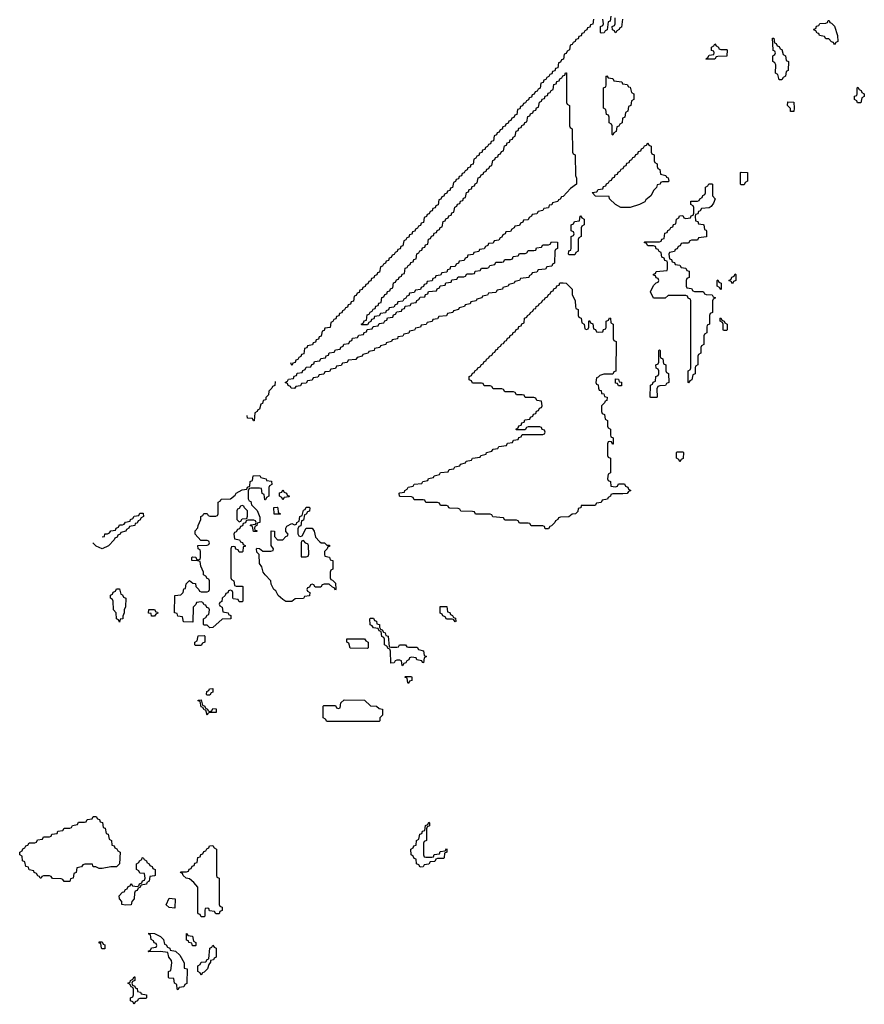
# Model space of a CAD drawing. Header units: inches. Extents: x 2550115 to 2887259, y 311850 to 494471.
# Tile 48 of 115: x 2755866 to 2761654, y 351106 to 357858. Entities that reach past the tile are written whole.
import ezdxf

# ---------------------------------------------------------------- set-up
doc = ezdxf.new("R2010")
doc.units = ezdxf.units.IN
doc.header["$MEASUREMENT"] = 0
doc.layers.add('C7355', color=7, linetype='Continuous')
doc.layers.add('C7365', color=7, linetype='Continuous')

msp = doc.modelspace()

# ---------------------------------------------------------------- linework, layer by layer
at = {"layer": 'C7355', "color": 6}
for points in [[(2759798, 357862), (2759792.7, 357827.3), (2759778, 357822), (2759772.7, 357807.3), (2759758, 357802), (2759752.7, 357787.3), (2759738, 357782), (2759732.7, 357767.3), (2759718, 357762), (2759712.7, 357747.3), (2759698, 357742), (2759692.7, 357727.3), (2759678, 357722), (2759672.7, 357707.3), (2759658, 357702), (2759652.7, 357687.3), (2759638, 357682), (2759634, 357650), (2759618, 357642), (2759610, 357626), (2759598, 357622), (2759592.7, 357587.3), (2759578, 357582), (2759572.7, 357567.3), (2759558, 357562), (2759552.7, 357527.3), (2759538, 357522), (2759532.7, 357507.3), (2759518, 357502), (2759512.7, 357487.3), (2759498, 357482), (2759492.7, 357467.3), (2759478, 357462), (2759472.7, 357447.3), (2759458, 357442), (2759452.7, 357427.3), (2759438, 357422), (2759432.7, 357387.3), (2759418, 357382), (2759412.7, 357367.3), (2759398, 357362), (2759392.7, 357347.3), (2759378, 357342), (2759372.7, 357327.3), (2759358, 357322), (2759352.7, 357307.3), (2759338, 357302), (2759332.7, 357287.3), (2759318, 357282), (2759312.7, 357267.3), (2759298, 357262), (2759292.7, 357247.3), (2759278, 357242), (2759272.7, 357207.3), (2759258, 357202), (2759252.7, 357187.3), (2759238, 357182), (2759232.7, 357167.3), (2759218, 357162), (2759212.7, 357147.3), (2759198, 357142), (2759192.7, 357127.3), (2759178, 357122), (2759172.7, 357107.3), (2759158, 357102), (2759152.7, 357087.3), (2759138, 357082), (2759132.7, 357067.3), (2759118, 357062), (2759112.7, 357027.3), (2759098, 357022), (2759092.7, 357007.3), (2759078, 357002), (2759072.7, 356987.3), (2759058, 356982), (2759052.7, 356967.3), (2759038, 356962), (2759032.7, 356947.3), (2759018, 356942), (2759012.7, 356927.3), (2758998, 356922), (2758992.7, 356907.3), (2758978, 356902), (2758972.7, 356867.3), (2758958, 356862), (2758952.7, 356847.3), (2758938, 356842), (2758932.7, 356827.3), (2758918, 356822), (2758912.7, 356807.3), (2758898, 356802), (2758892.7, 356787.3), (2758878, 356782), (2758872.7, 356767.3), (2758858, 356762), (2758852.7, 356747.3), (2758838, 356742), (2758832.7, 356707.3), (2758818, 356702), (2758812.7, 356687.3), (2758798, 356682), (2758792.7, 356667.3), (2758778, 356662), (2758772.7, 356647.3), (2758758, 356642), (2758752.7, 356627.3), (2758738, 356622), (2758732.7, 356587.3), (2758718, 356582), (2758712.7, 356567.3), (2758698, 356562), (2758692.7, 356547.3), (2758678, 356542), (2758672.7, 356527.3), (2758658, 356522), (2758652.7, 356507.3), (2758638, 356502), (2758632.7, 356467.3), (2758618, 356462), (2758612.7, 356447.3), (2758598, 356442), (2758592.7, 356427.3), (2758578, 356422), (2758572.7, 356407.3), (2758558, 356402), (2758552.7, 356387.3), (2758538, 356382), (2758532.7, 356367.3), (2758518, 356362), (2758512.7, 356347.3), (2758498, 356342), (2758492.7, 356307.3), (2758478, 356302), (2758472.7, 356287.3), (2758458, 356282), (2758452.7, 356267.3), (2758438, 356262), (2758432.7, 356247.3), (2758418, 356242), (2758412.7, 356227.3), (2758398, 356222), (2758392.7, 356207.3), (2758378, 356202), (2758372.7, 356187.3), (2758358, 356182), (2758352.7, 356167.3), (2758338, 356162), (2758332.7, 356127.3), (2758318, 356122), (2758312.7, 356107.3), (2758298, 356102), (2758292.7, 356087.3), (2758278, 356082), (2758272.7, 356067.3), (2758258, 356062), (2758252.7, 356047.3), (2758238, 356042), (2758232.7, 356027.3), (2758218, 356022), (2758212.7, 356007.3), (2758198, 356002), (2758192.7, 355987.3), (2758178, 355982), (2758172.7, 355967.3), (2758158, 355962), (2758152.7, 355927.3), (2758138, 355922), (2758132.7, 355907.3), (2758118, 355902), (2758112.7, 355887.3), (2758098, 355882), (2758092.7, 355867.3), (2758078, 355862), (2758072.7, 355847.3), (2758058, 355842), (2758052.7, 355827.3), (2758038, 355822), (2758032.7, 355807.3), (2758018, 355802), (2758012.7, 355787.3), (2757998, 355782), (2757992.7, 355747.3), (2757958, 355742), (2757952.7, 355727.3), (2757938, 355722), (2757932.7, 355687.3), (2757918, 355682), (2757912.7, 355667.3), (2757898, 355662), (2757892.7, 355647.3), (2757878, 355642), (2757872.7, 355627.3), (2757838, 355622), (2757832.7, 355607.3), (2757818, 355602), (2757812.7, 355567.3), (2757798, 355562), (2757792.7, 355547.3), (2757778, 355542), (2757772.7, 355527.3), (2757758, 355522), (2757752.7, 355507.3), (2757738, 355502), (2757730, 355486), (2757724, 355504)], [(2759918, 357882), (2759912.7, 357847.3), (2759898, 357842), (2759892.7, 357787.3), (2759878, 357782), (2759871.6, 357768.4), (2759850, 357766), (2759846, 357770), (2759846, 357810), (2759862, 357818), (2759866, 357830), (2759862, 357862)], [(2759998, 357862), (2759990, 357806), (2759978, 357802), (2759974, 357790), (2759958, 357782), (2759951.6, 357768.4), (2759946, 357770), (2759942, 357782), (2759927.3, 357787.3), (2759926, 357810), (2759942, 357818), (2759946, 357830), (2759946, 357870)], [(2760000, 357183), (2759998, 357182), (2759994, 357150), (2759978, 357142), (2759972.7, 357127.3), (2759958, 357122), (2759954, 357090), (2759938, 357082), (2759930, 357066), (2759926, 357070), (2759926, 357130), (2759922, 357142), (2759906, 357150), (2759906, 357190), (2759902, 357202), (2759887.3, 357207.3), (2759882, 357242), (2759866, 357250), (2759866, 357390), (2759882, 357398), (2759886, 357410), (2759886, 357470), (2759890, 357472), (2759898, 357458), (2759930, 357454), (2759938, 357438), (2759991.6, 357431.6), (2759998, 357418), (2760000, 357417.8)], [(2760000, 356569.8), (2759986, 356570), (2759948, 356590), (2759908, 356630), (2759906, 356646), (2759812.7, 356647.3), (2759788.4, 356671.6), (2759822, 356678), (2759830, 356694), (2759862, 356698), (2759867.3, 356712.7), (2759882, 356718), (2759887.3, 356732.7), (2759902, 356738), (2759907.3, 356752.7), (2759922, 356758), (2759927.3, 356772.7), (2759942, 356778), (2759947.3, 356792.7), (2759962, 356798), (2759967.3, 356812.7), (2759982, 356818), (2759987.3, 356832.7), (2760000, 356837.3)], [(2760000, 354607.4), (2759930, 354606), (2759918, 354602), (2759914, 354590), (2759898, 354582), (2759894, 354570), (2759858, 354562), (2759850, 354546), (2759818, 354542), (2759810, 354526), (2759714, 354526), (2759712, 354510), (2759694, 354506), (2759690, 354486), (2759674, 354470), (2759652, 354468), (2759630, 354448.7), (2759572.7, 354447.3), (2759558, 354442), (2759554, 354430), (2759538, 354422), (2759534, 354410), (2759510, 354386), (2759498, 354382), (2759490, 354366), (2759467.3, 354367.3), (2759462, 354382), (2759450, 354386), (2759370, 354386), (2759362, 354402), (2759350, 354406), (2759290, 354406), (2759282, 354422), (2759270, 354426), (2759190, 354426), (2759182, 354442), (2759108.4, 354448.4), (2759102, 354462), (2759090, 354466), (2758990, 354468), (2758982, 354482), (2758970, 354486), (2758890, 354488), (2758882, 354502), (2758870, 354506), (2758812.7, 354507.3), (2758806, 354510), (2758802, 354522), (2758790, 354526), (2758750, 354526), (2758742, 354542), (2758730, 354546), (2758650, 354546), (2758642, 354562), (2758630, 354566), (2758570, 354566), (2758562, 354582), (2758550, 354586), (2758472.7, 354587.3), (2758468, 354590), (2758466, 354610), (2758470, 354614), (2758502, 354618), (2758506, 354630), (2758522, 354638), (2758528.4, 354651.6), (2758562, 354658), (2758570, 354672), (2758622, 354678), (2758628.4, 354691.6), (2758662, 354698), (2758668.4, 354711.6), (2758702, 354718), (2758706, 354730), (2758742, 354738), (2758750, 354752), (2758802, 354758), (2758810, 354774), (2758842, 354778), (2758848.4, 354791.6), (2758882, 354798), (2758886, 354810), (2758922, 354818), (2758926, 354830), (2758962, 354838), (2758970, 354852), (2759022, 354858), (2759026, 354870), (2759062, 354878), (2759066, 354890), (2759102, 354898), (2759110, 354912), (2759142, 354918), (2759148.4, 354931.6), (2759202, 354938), (2759210, 354954), (2759242, 354958), (2759250, 354974), (2759282, 354978), (2759287.3, 354992.7), (2759302, 354998), (2759310, 355014), (2759450, 355014), (2759462, 355018), (2759466, 355030), (2759462, 355042), (2759447.3, 355047.3), (2759442, 355062), (2759430, 355066), (2759350, 355066), (2759338, 355062), (2759330, 355046), (2759270, 355046), (2759266, 355050), (2759282, 355058), (2759287.3, 355072.7), (2759302, 355078), (2759307.3, 355092.7), (2759322, 355098), (2759327.3, 355112.7), (2759362, 355118), (2759367.3, 355132.7), (2759382, 355138), (2759387.3, 355152.7), (2759402, 355158), (2759407.3, 355172.7), (2759422, 355178), (2759427.3, 355192.7), (2759442, 355198), (2759446, 355210), (2759442, 355242), (2759410, 355246), (2759402, 355262), (2759390, 355266), (2759330, 355266), (2759322, 355282), (2759310, 355286), (2759270, 355286), (2759262, 355302), (2759250, 355306), (2759190, 355306), (2759182, 355322), (2759170, 355326), (2759110, 355326), (2759102, 355342), (2759090, 355346), (2759050, 355346), (2759042, 355362), (2759030, 355366), (2758970, 355366), (2758962, 355382), (2758947.3, 355387.3), (2758946, 355410), (2758962, 355418), (2758970, 355434), (2758982, 355438), (2758986, 355450), (2759002, 355458), (2759006, 355470), (2759022, 355478), (2759030, 355494), (2759042, 355498), (2759050, 355514), (2759062, 355518), (2759066, 355530), (2759082, 355538), (2759086, 355550), (2759102, 355558), (2759110, 355574), (2759122, 355578), (2759130, 355594), (2759142, 355598), (2759146, 355610), (2759162, 355618), (2759170, 355634), (2759182, 355638), (2759190, 355654), (2759202, 355658), (2759210, 355674), (2759222, 355678), (2759227.3, 355692.7), (2759242, 355698), (2759247.3, 355712.7), (2759262, 355718), (2759267.3, 355732.7), (2759282, 355738), (2759287.3, 355752.7), (2759302, 355758), (2759307.3, 355772.7), (2759322, 355778), (2759326, 355810), (2759342, 355818), (2759346, 355830), (2759362, 355838), (2759366, 355850), (2759382, 355858), (2759390, 355874), (2759402, 355878), (2759406, 355890), (2759422, 355898), (2759426, 355910), (2759442, 355918), (2759450, 355934), (2759462, 355938), (2759466, 355950), (2759482, 355958), (2759490, 355974), (2759502, 355978), (2759507.3, 355992.7), (2759522, 355998), (2759527.3, 356012.7), (2759542, 356018), (2759547.3, 356032.7), (2759562, 356038), (2759567.3, 356052.7), (2759590, 356054), (2759610, 356052), (2759652, 356010), (2759652.7, 355972.7), (2759672, 355930), (2759674, 355890), (2759678, 355878), (2759694, 355870), (2759694, 355830), (2759698, 355818), (2759714, 355810), (2759718, 355778), (2759734, 355770), (2759738, 355738), (2759750, 355734), (2759762, 355738), (2759766, 355750), (2759766, 355790), (2759770, 355794), (2759778, 355778), (2759792.7, 355772.7), (2759798, 355738), (2759812.7, 355732.7), (2759818, 355718), (2759830, 355714), (2759862, 355718), (2759867.3, 355732.7), (2759882, 355738), (2759886, 355750), (2759886, 355790), (2759902, 355798), (2759907.3, 355812.7), (2759914, 355810), (2759918, 355778), (2759934, 355770), (2759934, 355670), (2759938, 355658), (2759954, 355650), (2759951.6, 355448.4), (2759938, 355442), (2759930, 355426), (2759870, 355428), (2759842, 355418), (2759830, 355406), (2759818, 355402), (2759814, 355370), (2759818, 355358), (2759830, 355354), (2759832, 355332), (2759838, 355318), (2759850, 355314), (2759854, 355294), (2759870, 355292), (2759874, 355274), (2759891.3, 355270), (2759890, 355246), (2759878, 355242), (2759874, 355230), (2759854, 355210), (2759854, 355170), (2759858, 355158), (2759874, 355150), (2759878, 355118), (2759894, 355110), (2759894, 355070), (2759898, 355058), (2759914, 355050), (2759914, 355010), (2759918, 354998), (2759934, 354990), (2759932.7, 354947.3), (2759927.3, 354947.3), (2759922, 354962), (2759910, 354966), (2759898, 354962), (2759894, 354950), (2759894, 354870), (2759898, 354858), (2759914, 354850), (2759914, 354750), (2759898, 354742), (2759894, 354710), (2759898, 354698), (2759914, 354690), (2759918, 354658), (2759950, 354654), (2759962, 354658), (2759970, 354674), (2760000, 354674)], [(2757616, 355376), (2757614, 355350), (2757598, 355342), (2757594, 355330), (2757574, 355310), (2757570, 355286), (2757552.7, 355267.3), (2757552, 355250), (2757534, 355246), (2757530, 355226), (2757518, 355222), (2757510, 355186), (2757498, 355182), (2757494, 355170), (2757478, 355162), (2757472.7, 355107.3), (2757467.3, 355107.3), (2757462, 355122), (2757426, 355126), (2757424, 355144)], [(2756430, 354312), (2756446, 354314), (2756448.5, 354331.5), (2756467.3, 354332.7), (2756482, 354338), (2756490, 354352), (2756522, 354358), (2756526, 354370), (2756542, 354378), (2756550, 354394), (2756570, 354394), (2756582, 354398), (2756590, 354412), (2756622, 354418), (2756626, 354430), (2756642, 354438), (2756650, 354454), (2756682, 354458), (2756690, 354474), (2756712.7, 354472.7), (2756714, 354450), (2756698, 354442), (2756690, 354426), (2756678, 354422), (2756670, 354406), (2756658, 354402), (2756654, 354390), (2756618, 354382), (2756614, 354370), (2756598, 354362), (2756594, 354350), (2756558, 354342), (2756554, 354330), (2756538, 354322), (2756534, 354310), (2756518, 354302), (2756514, 354290), (2756474, 354250), (2756430, 354228.7), (2756390, 354248), (2756368, 354270)]]:
    msp.add_lwpolyline(points, dxfattribs=at)
for points in [[(2758210, 355766), (2758206, 355770), (2758222, 355778), (2758227.3, 355792.7), (2758242, 355798), (2758247.3, 355832.7), (2758262, 355838), (2758267.3, 355852.7), (2758282, 355858), (2758287.3, 355872.7), (2758302, 355878), (2758307.3, 355892.7), (2758322, 355898), (2758327.3, 355912.7), (2758342, 355918), (2758347.3, 355952.7), (2758362, 355958), (2758367.3, 355972.7), (2758382, 355978), (2758387.3, 355992.7), (2758402, 355998), (2758407.3, 356012.7), (2758422, 356018), (2758427.3, 356052.7), (2758442, 356058), (2758447.3, 356072.7), (2758462, 356078), (2758467.3, 356092.7), (2758482, 356098), (2758487.3, 356112.7), (2758502, 356118), (2758507.3, 356152.7), (2758522, 356158), (2758527.3, 356172.7), (2758542, 356178), (2758547.3, 356192.7), (2758562, 356198), (2758567.3, 356212.7), (2758582, 356218), (2758587.3, 356252.7), (2758602, 356258), (2758607.3, 356272.7), (2758622, 356278), (2758627.3, 356292.7), (2758642, 356298), (2758647.3, 356312.7), (2758662, 356318), (2758667.3, 356352.7), (2758682, 356358), (2758687.3, 356372.7), (2758702, 356378), (2758707.3, 356392.7), (2758722, 356398), (2758727.3, 356412.7), (2758742, 356418), (2758747.3, 356432.7), (2758762, 356438), (2758767.3, 356472.7), (2758782, 356478), (2758787.3, 356492.7), (2758802, 356498), (2758807.3, 356512.7), (2758822, 356518), (2758827.3, 356532.7), (2758842, 356538), (2758847.3, 356572.7), (2758862, 356578), (2758867.3, 356592.7), (2758882, 356598), (2758887.3, 356612.7), (2758902, 356618), (2758907.3, 356632.7), (2758922, 356638), (2758927.3, 356672.7), (2758942, 356678), (2758947.3, 356692.7), (2758962, 356698), (2758967.3, 356712.7), (2758982, 356718), (2758987.3, 356732.7), (2759002, 356738), (2759007.3, 356772.7), (2759022, 356778), (2759027.3, 356792.7), (2759042, 356798), (2759047.3, 356812.7), (2759062, 356818), (2759067.3, 356832.7), (2759082, 356838), (2759087.3, 356852.7), (2759102, 356858), (2759107.3, 356892.7), (2759122, 356898), (2759127.3, 356912.7), (2759142, 356918), (2759147.3, 356932.7), (2759162, 356938), (2759167.3, 356952.7), (2759182, 356958), (2759187.3, 356992.7), (2759202, 356998), (2759207.3, 357012.7), (2759222, 357018), (2759227.3, 357032.7), (2759242, 357038), (2759247.3, 357052.7), (2759262, 357058), (2759267.3, 357092.7), (2759282, 357098), (2759287.3, 357112.7), (2759302, 357118), (2759307.3, 357132.7), (2759322, 357138), (2759327.3, 357152.7), (2759342, 357158), (2759347.3, 357192.7), (2759362, 357198), (2759367.3, 357212.7), (2759382, 357218), (2759387.3, 357232.7), (2759402, 357238), (2759407.3, 357252.7), (2759422, 357258), (2759427.3, 357292.7), (2759442, 357298), (2759447.3, 357312.7), (2759462, 357318), (2759467.3, 357332.7), (2759482, 357338), (2759487.3, 357352.7), (2759502, 357358), (2759507.3, 357372.7), (2759522, 357378), (2759527.3, 357412.7), (2759542, 357418), (2759547.3, 357432.7), (2759562, 357438), (2759567.3, 357452.7), (2759582, 357458), (2759587.3, 357472.7), (2759602, 357478), (2759607.3, 357492.7), (2759612.7, 357492.7), (2759614, 357290), (2759618, 357278), (2759634, 357270), (2759634, 357130), (2759638, 357118), (2759652, 357110), (2759654, 356950), (2759658, 356938), (2759672, 356930), (2759674, 356790), (2759682, 356770), (2759682, 356730), (2759639.6, 356700.4), (2759590, 356646), (2759578, 356642), (2759570, 356626), (2759558, 356622), (2759554, 356610), (2759518, 356602), (2759511.6, 356588.4), (2759494, 356586), (2759490, 356568), (2759458, 356562), (2759451.6, 356548.4), (2759418, 356542), (2759410, 356526), (2759378, 356522), (2759374, 356510), (2759358, 356502), (2759350, 356486), (2759318, 356482), (2759314, 356470), (2759298, 356462), (2759290, 356446), (2759258, 356442), (2759254, 356430), (2759238, 356422), (2759230, 356406), (2759198, 356402), (2759194, 356390), (2759178, 356382), (2759170, 356366), (2759158, 356362), (2759150, 356346), (2759118, 356342), (2759110, 356326), (2759078, 356322), (2759074, 356310), (2759058, 356302), (2759050, 356286), (2759018, 356282), (2759012.7, 356267.3), (2758978, 356262), (2758972.7, 356247.3), (2758938, 356242), (2758932.7, 356227.3), (2758918, 356222), (2758912.7, 356207.3), (2758878, 356202), (2758872.7, 356187.3), (2758858, 356182), (2758850, 356166), (2758818, 356162), (2758812.7, 356147.3), (2758798, 356142), (2758792.7, 356127.3), (2758758, 356122), (2758750, 356106), (2758718, 356102), (2758712.7, 356087.3), (2758698, 356082), (2758692.7, 356067.3), (2758658, 356062), (2758652.7, 356047.3), (2758638, 356042), (2758632.7, 356027.3), (2758618, 356022), (2758612.7, 356007.3), (2758578, 356002), (2758570, 355986), (2758538, 355982), (2758532.7, 355967.3), (2758518, 355962), (2758512.7, 355947.3), (2758498, 355942), (2758492.7, 355927.3), (2758458, 355922), (2758452.7, 355907.3), (2758438, 355902), (2758430, 355886), (2758398, 355882), (2758392.7, 355867.3), (2758378, 355862), (2758372.7, 355847.3), (2758338, 355842), (2758330, 355826), (2758298, 355822), (2758292.7, 355807.3), (2758278, 355802), (2758272.7, 355787.3), (2758258, 355782), (2758250, 355766)], [(2759630, 356246), (2759626, 356250), (2759628.4, 356271.6), (2759642, 356278), (2759646, 356290), (2759646, 356370), (2759662, 356378), (2759666, 356390), (2759662, 356402), (2759646, 356410), (2759646, 356450), (2759662, 356458), (2759667.3, 356472.7), (2759702, 356478), (2759706, 356510), (2759710, 356512), (2759718, 356498), (2759734, 356490), (2759734, 356450), (2759718, 356442), (2759714, 356430), (2759714, 356370), (2759698, 356362), (2759694, 356350), (2759694, 356270), (2759678, 356262), (2759670, 356246)], [(2757750, 355328), (2757726, 355330), (2757722, 355342), (2757706, 355350), (2757702, 355362), (2757686, 355370), (2757702, 355378), (2757707.3, 355392.7), (2757742, 355398), (2757747.3, 355412.7), (2757762, 355418), (2757767.3, 355432.7), (2757802, 355438), (2757807.3, 355452.7), (2757822, 355458), (2757830, 355474), (2757862, 355478), (2757867.3, 355492.7), (2757882, 355498), (2757887.3, 355512.7), (2757922, 355518), (2757930, 355534), (2757962, 355538), (2757967.3, 355552.7), (2757982, 355558), (2757987.3, 355572.7), (2758022, 355578), (2758030, 355594), (2758062, 355598), (2758067.3, 355612.7), (2758082, 355618), (2758087.3, 355632.7), (2758122, 355638), (2758127.3, 355652.7), (2758142, 355658), (2758147.3, 355672.7), (2758182, 355678), (2758190, 355694), (2758222, 355698), (2758227.3, 355712.7), (2758242, 355718), (2758247.3, 355732.7), (2758282, 355738), (2758287.3, 355752.7), (2758322, 355758), (2758330, 355774), (2758362, 355778), (2758367.3, 355792.7), (2758382, 355798), (2758387.3, 355812.7), (2758422, 355818), (2758427.3, 355832.7), (2758442, 355838), (2758450, 355854), (2758482, 355858), (2758487.3, 355872.7), (2758502, 355878), (2758507.3, 355892.7), (2758542, 355898), (2758550, 355914), (2758582, 355918), (2758587.3, 355932.7), (2758602, 355938), (2758610, 355954), (2758642, 355958), (2758647.3, 355972.7), (2758662, 355978), (2758667.3, 355992.7), (2758722, 355998), (2758727.3, 356012.7), (2758742, 356018), (2758747.3, 356032.7), (2758782, 356038), (2758787.3, 356052.7), (2758822, 356058), (2758827.3, 356072.7), (2758862, 356078), (2758870, 356094), (2758910, 356094), (2758922, 356098), (2758930, 356114), (2758970, 356114), (2758982, 356118), (2758987.3, 356132.7), (2759022, 356138), (2759030, 356154), (2759070, 356154), (2759082, 356158), (2759087.3, 356172.7), (2759122, 356178), (2759130, 356194), (2759170, 356194), (2759182, 356198), (2759190, 356214), (2759230, 356214), (2759242, 356218), (2759247.3, 356232.7), (2759282, 356238), (2759290, 356254), (2759330, 356254), (2759342, 356258), (2759350, 356274), (2759390, 356274), (2759402, 356278), (2759407.3, 356292.7), (2759442, 356298), (2759450, 356314), (2759490, 356314), (2759502, 356318), (2759510, 356334), (2759551.6, 356331.6), (2759551.6, 356288.4), (2759538, 356282), (2759534, 356270), (2759531.6, 356188.4), (2759518, 356182), (2759511.6, 356168.4), (2759478, 356162), (2759470, 356148), (2759418, 356142), (2759410, 356126), (2759378, 356122), (2759374, 356110), (2759358, 356102), (2759354, 356090), (2759298, 356082), (2759291.6, 356068.4), (2759258, 356062), (2759254, 356050), (2759218, 356042), (2759214, 356030), (2759178, 356022), (2759174, 356010), (2759138, 356002), (2759130, 355988), (2759078, 355982), (2759071.6, 355968.4), (2759038, 355962), (2759034, 355950), (2758998, 355942), (2758994, 355930), (2758958, 355922), (2758954, 355910), (2758918, 355902), (2758914, 355890), (2758878, 355882), (2758874, 355870), (2758838, 355862), (2758834, 355850), (2758798, 355842), (2758790, 355828), (2758738, 355822), (2758730, 355806), (2758698, 355802), (2758691.6, 355788.4), (2758658, 355782), (2758651.6, 355768.4), (2758618, 355762), (2758611.6, 355748.4), (2758578, 355742), (2758571.6, 355728.4), (2758538, 355722), (2758531.6, 355708.4), (2758498, 355702), (2758491.6, 355688.4), (2758458, 355682), (2758454, 355670), (2758418, 355662), (2758414, 355650), (2758378, 355642), (2758374, 355630), (2758338, 355622), (2758334, 355610), (2758298, 355602), (2758294, 355590), (2758258, 355582), (2758254, 355570), (2758218, 355562), (2758214, 355550), (2758178, 355542), (2758170, 355528), (2758118, 355522), (2758110, 355506), (2758078, 355502), (2758070, 355486), (2758038, 355482), (2758030, 355466), (2757998, 355462), (2757990, 355446), (2757958, 355442), (2757950, 355426), (2757918, 355422), (2757910, 355406), (2757878, 355402), (2757870, 355386), (2757838, 355382), (2757830, 355366), (2757798, 355362), (2757790, 355346), (2757758, 355342)], [(2759970, 355346), (2759962, 355362), (2759950, 355366), (2759950, 355394), (2759970, 355392), (2759974, 355374), (2759990, 355372), (2759990, 355346)], [(2757546, 354566), (2757542, 354602), (2757528.4, 354608.4), (2757522, 354642), (2757510, 354646), (2757450, 354646), (2757438, 354642), (2757432.7, 354627.3), (2757432.7, 354572.7), (2757438, 354558), (2757450, 354554), (2757454, 354530), (2757492.7, 354492.7), (2757512.7, 354447.3), (2757512, 354410), (2757494, 354406), (2757491.6, 354388.4), (2757478, 354382), (2757474, 354370), (2757478, 354358), (2757490, 354354), (2757491.6, 354348.4), (2757467.3, 354347.3), (2757462, 354382), (2757446, 354390), (2757450, 354394), (2757482, 354398), (2757486, 354410), (2757482, 354422), (2757470, 354426), (2757430, 354426), (2757418, 354422), (2757412.7, 354407.3), (2757398, 354402), (2757392.7, 354387.3), (2757378, 354382), (2757372.7, 354367.3), (2757358, 354362), (2757350, 354346), (2757338, 354342), (2757334, 354330), (2757338, 354298), (2757371.6, 354291.6), (2757378, 354278), (2757392.7, 354272.7), (2757398, 354258), (2757412, 354252), (2757410, 354246), (2757398, 354242), (2757394, 354210), (2757390, 354206), (2757370, 354206), (2757362, 354222), (2757347.3, 354227.3), (2757342, 354242), (2757330, 354246), (2757318, 354242), (2757314, 354230), (2757314, 354030), (2757318, 354018), (2757334, 354010), (2757338, 353978), (2757350, 353974), (2757390, 353974), (2757394, 353970), (2757394, 353870), (2757390, 353866), (2757370, 353866), (2757362, 353882), (2757330, 353886), (2757326, 353890), (2757326, 353930), (2757322, 353942), (2757310, 353946), (2757298, 353942), (2757292.7, 353927.3), (2757278, 353922), (2757274, 353910), (2757254, 353890), (2757251.6, 353868.4), (2757238, 353862), (2757234, 353850), (2757238, 353838), (2757254, 353830), (2757258, 353798), (2757294, 353790), (2757298, 353778), (2757312.7, 353772.7), (2757314, 353750), (2757252.7, 353747.3), (2757190, 353688.7), (2757168.4, 353688.4), (2757150, 353706), (2757130, 353706), (2757126, 353710), (2757126, 353750), (2757142, 353758), (2757150, 353774), (2757162, 353778), (2757166, 353810), (2757162, 353822), (2757147.3, 353827.3), (2757142, 353842), (2757130, 353846), (2757122, 353862), (2757110, 353866), (2757078, 353862), (2757072.7, 353847.3), (2757054, 353830), (2757052.7, 353727.3), (2756988.8, 353728.8), (2756982, 353762), (2756950, 353768), (2756946, 353786), (2756926, 353790), (2756928, 353910), (2756970, 353914), (2756986, 353930), (2756990, 353954), (2757002, 353958), (2757006, 353990), (2757030, 354011.3), (2757052.7, 353992.7), (2757071.2, 353991.2), (2757074, 353970), (2757094, 353950), (2757098, 353938), (2757110, 353934), (2757150, 353934), (2757162, 353938), (2757166, 353950), (2757166, 354010), (2757162, 354022), (2757150, 354026), (2757142, 354042), (2757126, 354050), (2757126, 354070), (2757108, 354110), (2757102, 354142), (2757087.3, 354147.3), (2757046, 354150), (2757046, 354170), (2757050, 354174), (2757072.7, 354172.7), (2757078, 354158), (2757090, 354154), (2757102, 354158), (2757106, 354170), (2757106, 354210), (2757102, 354222), (2757088.4, 354228.4), (2757087.3, 354252.7), (2757150, 354254), (2757162, 354258), (2757166, 354270), (2757162, 354282), (2757150, 354286), (2757107.3, 354287.3), (2757068.8, 354328.8), (2757068.4, 354351.6), (2757087.3, 354372.7), (2757088, 354390), (2757108, 354430), (2757108.4, 354451.6), (2757122, 354458), (2757128, 354472), (2757151.6, 354471.6), (2757158, 354458), (2757170, 354454), (2757210, 354454), (2757222, 354458), (2757226, 354470), (2757226, 354550), (2757242, 354558), (2757246, 354570), (2757310, 354572), (2757342, 354598), (2757350, 354611.3), (2757390, 354634), (2757422, 354638), (2757427.3, 354652.7), (2757442, 354658), (2757446, 354690), (2757462, 354698), (2757466, 354730), (2757511.6, 354731.6), (2757518, 354718), (2757554, 354710), (2757558, 354698), (2757592.7, 354692.7), (2757594, 354670), (2757578, 354662), (2757574, 354650), (2757574, 354590), (2757558, 354582), (2757550, 354566)], [(2757670, 354566), (2757662, 354582), (2757646, 354590), (2757647.3, 354612.7), (2757662, 354618), (2757670, 354634), (2757678, 354618), (2757694, 354610), (2757698, 354598), (2757714, 354590), (2757710, 354586), (2757678, 354582)], [(2757390, 354526), (2757378, 354522), (2757370, 354506), (2757358, 354502), (2757354, 354490), (2757354, 354430), (2757370, 354414), (2757382, 354418), (2757390, 354434), (2757422, 354438), (2757427.3, 354452.7), (2757426, 354490), (2757406, 354510), (2757402, 354522)], [(2757790, 354314), (2757802, 354318), (2757828, 354372), (2757870, 354371.3), (2757884.7, 354350), (2757892, 354310), (2757919.6, 354279.6), (2757931.3, 354271.3), (2757954, 354270), (2757970, 354254), (2757990, 354254), (2757990, 354246), (2757978, 354242), (2757974, 354230), (2757954, 354210), (2757954, 354190), (2757958, 354178), (2757990, 354172), (2757994, 354154), (2758011.3, 354150), (2758012, 354090), (2757998, 354082), (2757994, 354070), (2757994, 354030), (2757998, 354018), (2758010, 354014), (2758030, 353994), (2758032.7, 353952.7), (2758030, 353946), (2758022, 353962), (2758010, 353966), (2757987.3, 353987.3), (2757952.7, 353987.3), (2757938, 353982), (2757930, 353966), (2757890, 353966), (2757882, 353982), (2757870, 353986), (2757858, 353982), (2757852.7, 353967.3), (2757838, 353962), (2757834, 353950), (2757838, 353938), (2757854, 353930), (2757852.7, 353907.3), (2757818, 353902), (2757810, 353888), (2757752.7, 353887.3), (2757730, 353868.7), (2757690, 353869), (2757670, 353882), (2757638, 353910), (2757620.4, 353940.4), (2757608, 353950), (2757590, 353986), (2757588, 354010), (2757548.7, 354050), (2757535.3, 354070), (2757524.7, 354104.7), (2757509.3, 354129.3), (2757506, 354190), (2757490, 354206), (2757488, 354230), (2757490, 354234), (2757510, 354232), (2757532.7, 354212.7), (2757587.3, 354212.7), (2757602, 354218), (2757606, 354230), (2757588.4, 354251.6), (2757590, 354352), (2757612, 354350), (2757612.7, 354312.7), (2757632, 354292), (2757670, 354292), (2757690, 354314), (2757702, 354318), (2757706, 354330), (2757688.8, 354348.8), (2757688.7, 354370), (2757696.4, 354383.6), (2757730, 354402), (2757750, 354394), (2757762, 354398), (2757766, 354410), (2757782, 354418), (2757786, 354450), (2757802, 354458), (2757810, 354494), (2757822, 354498), (2757830, 354514), (2757850, 354514), (2757854, 354510), (2757851.6, 354488.4), (2757838, 354482), (2757830, 354466), (2757818, 354462), (2757810, 354426), (2757798, 354422), (2757792.7, 354387.3), (2757778, 354382), (2757772.7, 354367.3), (2757772.7, 354332.7), (2757778, 354318)], [(2757610, 354466), (2757607.3, 354512.7), (2757630, 354514), (2757634, 354510), (2757638, 354478), (2757654, 354470), (2757650, 354466)], [(2757810, 354286), (2757798, 354282), (2757794, 354270), (2757794, 354174), (2757830, 354174), (2757842, 354178), (2757847.3, 354192.7), (2757846, 354250), (2757842, 354262), (2757827.3, 354267.3)], [(2756550, 353726), (2756542, 353742), (2756528.4, 353748.4), (2756526, 353790), (2756508, 353810), (2756506, 353870), (2756502, 353882), (2756488, 353890), (2756488.4, 353911.6), (2756502, 353918), (2756507.3, 353932.7), (2756522, 353938), (2756530, 353954), (2756550, 353954), (2756558, 353918), (2756570, 353914), (2756578, 353898), (2756594, 353890), (2756591.6, 353831.6), (2756582, 353810), (2756582, 353790), (2756572.7, 353767.3), (2756572, 353750), (2756554, 353746)], [(2756770, 353768), (2756766, 353786), (2756748.8, 353788.8), (2756750, 353814), (2756790, 353814), (2756798, 353798), (2756810, 353794), (2756812, 353788), (2756798, 353782), (2756790, 353768)], [(2758850, 353728), (2758842, 353742), (2758830, 353746), (2758790, 353746), (2758782, 353762), (2758766, 353770), (2758762, 353782), (2758747.3, 353787.3), (2758747.3, 353832.7), (2758792.7, 353832.7), (2758798, 353798), (2758812.7, 353792.7), (2758818, 353778), (2758832.7, 353772.7), (2758838, 353758), (2758852.7, 353752.7), (2758854, 353730)], [(2758410, 353554), (2758450, 353554), (2758462, 353558), (2758468.4, 353571.6), (2758510, 353571.3), (2758518, 353558), (2758530, 353554), (2758590, 353554), (2758598, 353538), (2758634, 353530), (2758638, 353498), (2758654, 353490), (2758638, 353482), (2758632.7, 353447.3), (2758626, 353450), (2758622, 353462), (2758587.3, 353467.3), (2758582, 353482), (2758550, 353486), (2758538, 353482), (2758532.7, 353467.3), (2758518, 353462), (2758512.7, 353447.3), (2758498, 353442), (2758490, 353426), (2758486, 353430), (2758482, 353462), (2758470, 353466), (2758450, 353466), (2758438, 353462), (2758432.7, 353447.3), (2758410, 353446), (2758407.3, 353527.3), (2758402, 353542), (2758390, 353546), (2758382, 353562), (2758366, 353570), (2758366, 353610), (2758362, 353622), (2758348.4, 353628.4), (2758342, 353662), (2758330, 353666), (2758322, 353682), (2758290, 353688), (2758282, 353702), (2758267.3, 353707.3), (2758266, 353750), (2758270, 353754), (2758290, 353754), (2758298, 353738), (2758310, 353734), (2758314, 353714), (2758331.3, 353710), (2758332, 353692), (2758338, 353678), (2758350, 353674), (2758358, 353658), (2758370, 353654), (2758374, 353634), (2758392, 353630), (2758398, 353558)], [(2757070, 353566), (2757066, 353570), (2757066, 353590), (2757082, 353598), (2757090, 353632), (2757130, 353634), (2757134, 353630), (2757134, 353590), (2757118, 353582), (2757110, 353566)], [(2758250, 353546), (2758130, 353548), (2758122, 353582), (2758108, 353590), (2758108.4, 353611.6), (2758230, 353612), (2758238, 353598), (2758254, 353590), (2758254, 353550)], [(2758530, 353306), (2758526, 353310), (2758522, 353342), (2758506, 353350), (2758510, 353354), (2758550, 353354), (2758554, 353350), (2758552.7, 353327.3), (2758538, 353322)], [(2757150, 353226), (2757146, 353230), (2757148, 353250), (2757162, 353258), (2757166, 353270), (2757190, 353272), (2757190, 353246), (2757178, 353242), (2757170, 353226)], [(2757170, 353114), (2757182, 353118), (2757190, 353134), (2757211.6, 353131.6), (2757212.7, 353107.3), (2757170, 353106), (2757158, 353102), (2757150, 353088), (2757142, 353122), (2757130, 353126), (2757122, 353142), (2757110, 353146), (2757102, 353182), (2757090, 353186), (2757090, 353192), (2757110, 353194), (2757118, 353158), (2757134, 353150), (2757138, 353138), (2757154, 353130), (2757158, 353118)], [(2757970, 353046), (2757962, 353062), (2757946, 353070), (2757946, 353150), (2757950, 353154), (2758030, 353154), (2758038, 353138), (2758050, 353134), (2758062, 353138), (2758067.3, 353172.7), (2758090, 353194), (2758230, 353191.3), (2758270, 353152), (2758311.2, 353151.2), (2758330, 353134), (2758352, 353130), (2758352, 353088), (2758334, 353070), (2758334, 353050), (2758330, 353046)], [(2756410, 352038), (2756388, 352048), (2756370, 352048.7), (2756366, 352066), (2756312.7, 352067.3), (2756298, 352062), (2756290, 352048), (2756258, 352042), (2756254, 352010), (2756238, 352002), (2756232, 351970), (2756214, 351966), (2756210, 351948.7), (2756170, 351948.7), (2756162, 351962), (2756150, 351966), (2756090, 351968.7), (2756082, 351982), (2756070, 351986), (2756030, 351986), (2756018, 351982), (2756014, 351970), (2756006, 351970), (2756002, 351982), (2755990, 351986), (2755982, 352002), (2755966, 352010), (2755962, 352022), (2755930, 352028), (2755926, 352046), (2755908, 352050), (2755902, 352082), (2755886, 352090), (2755882, 352122), (2755866, 352130), (2755866, 352150), (2755882, 352158), (2755887.3, 352172.7), (2755902, 352178), (2755907.3, 352192.7), (2755922, 352198), (2755930, 352214), (2755970, 352214), (2755982, 352218), (2755987.3, 352232.7), (2756022, 352238), (2756030, 352254), (2756070, 352254), (2756082, 352258), (2756087.3, 352272.7), (2756122, 352278), (2756127.3, 352292.7), (2756162, 352298), (2756170, 352314), (2756210, 352314), (2756222, 352318), (2756227.3, 352332.7), (2756262, 352338), (2756270, 352354), (2756310, 352354), (2756322, 352358), (2756327.3, 352372.7), (2756362, 352378), (2756370, 352394), (2756390, 352394), (2756398, 352378), (2756412.7, 352372.7), (2756418, 352358), (2756432.7, 352352.7), (2756438, 352318), (2756452.7, 352312.7), (2756458, 352278), (2756472.7, 352272.7), (2756478, 352238), (2756494, 352230), (2756498, 352198), (2756512.7, 352192.7), (2756518, 352178), (2756532.7, 352172.7), (2756538, 352158), (2756554, 352150), (2756551, 352069), (2756530, 352048.7), (2756490, 352048), (2756430, 352038)], [(2758650, 352114), (2758690, 352114), (2758702, 352118), (2758707.3, 352132.7), (2758742, 352138), (2758747.3, 352152.7), (2758782, 352158), (2758790, 352174), (2758794, 352170), (2758794, 352150), (2758778, 352142), (2758774, 352110), (2758770, 352106), (2758730, 352106), (2758718, 352102), (2758710, 352086), (2758678, 352082), (2758670, 352066), (2758638, 352062), (2758630, 352048), (2758610, 352046), (2758602, 352062), (2758586, 352070), (2758582, 352102), (2758570, 352106), (2758562, 352122), (2758548, 352130), (2758546, 352170), (2758562, 352178), (2758567.3, 352192.7), (2758582, 352198), (2758586, 352230), (2758602, 352238), (2758607.3, 352272.7), (2758622, 352278), (2758627.3, 352292.7), (2758642, 352298), (2758647.3, 352332.7), (2758662, 352338), (2758670, 352354), (2758674, 352350), (2758674, 352330), (2758658, 352322), (2758654, 352310), (2758654, 352230), (2758638, 352222), (2758634, 352210), (2758634, 352130), (2758638, 352118)], [(2757210, 351726), (2757202, 351742), (2757167.3, 351747.3), (2757162, 351762), (2757150, 351766), (2757138, 351762), (2757134, 351750), (2757134, 351710), (2757130, 351706), (2757110, 351706), (2757102, 351722), (2757090, 351726), (2757087.3, 351732.7), (2757086, 351910), (2757060.4, 351940.4), (2757030, 351966), (2757006, 351970), (2756986, 351990), (2756982, 352002), (2756968, 352010), (2756970, 352014), (2757010, 352014), (2757022, 352018), (2757027.3, 352032.7), (2757042, 352038), (2757047.3, 352052.7), (2757062, 352058), (2757067.3, 352072.7), (2757082, 352078), (2757087.3, 352112.7), (2757102, 352118), (2757107.3, 352132.7), (2757122, 352138), (2757127.3, 352152.7), (2757142, 352158), (2757147.3, 352172.7), (2757162, 352178), (2757167.3, 352192.7), (2757190, 352194), (2757198, 352178), (2757214, 352170), (2757214, 351990), (2757218, 351978), (2757234, 351970), (2757234, 351790), (2757238, 351778), (2757252.7, 351772.7), (2757254, 351750), (2757238, 351742), (2757232.7, 351727.3)], [(2756590, 351786), (2756566, 351790), (2756566, 351810), (2756548.8, 351828.8), (2756548.7, 351850), (2756570, 351874), (2756582, 351878), (2756590, 351894), (2756602, 351898), (2756610, 351914), (2756622, 351918), (2756630, 351934), (2756638, 351918), (2756670, 351914), (2756682, 351918), (2756687.3, 351932.7), (2756702, 351938), (2756707.3, 351952.7), (2756722, 351958), (2756726, 351970), (2756722, 352002), (2756690, 352006), (2756682, 352022), (2756666, 352030), (2756666, 352070), (2756682, 352078), (2756686, 352090), (2756702, 352098), (2756706, 352110), (2756711.6, 352111.6), (2756718, 352098), (2756734, 352090), (2756738, 352078), (2756754, 352070), (2756758, 352058), (2756774, 352050), (2756778, 352038), (2756794, 352030), (2756794, 351990), (2756790, 351986), (2756758, 351982), (2756754, 351950), (2756738, 351942), (2756734, 351930), (2756698, 351922), (2756690, 351906), (2756678, 351902), (2756670, 351886), (2756658, 351882), (2756652.7, 351867.3), (2756651.3, 351830), (2756634, 351810), (2756630, 351788)], [(2756930, 351766), (2756890, 351768.7), (2756870, 351788), (2756890, 351834), (2756931.3, 351830)], [(2756950, 351206), (2756946, 351210), (2756942, 351242), (2756926, 351250), (2756922, 351282), (2756890, 351286), (2756886, 351290), (2756886, 351330), (2756902, 351338), (2756908, 351390), (2756907.3, 351407.3), (2756888, 351430), (2756882, 351462), (2756830, 351468), (2756750, 351466), (2756746, 351470), (2756762, 351478), (2756770, 351494), (2756802, 351498), (2756806, 351510), (2756802, 351522), (2756787.3, 351527.3), (2756782, 351542), (2756766, 351550), (2756762, 351582), (2756750, 351586), (2756750, 351594), (2756790, 351592), (2756831.2, 351571.2), (2756851, 351551), (2756858, 351518), (2756870, 351514), (2756878, 351498), (2756894, 351490), (2756898, 351478), (2756934, 351470), (2756963.6, 351443.6), (2756992, 351390), (2756994, 351354), (2757014, 351350), (2757011.6, 351248.4), (2756998, 351242), (2756990, 351226), (2756958, 351222)], [(2757070, 351506), (2757050, 351508), (2757046, 351526), (2757026, 351530), (2757022, 351542), (2757010, 351546), (2757008, 351592), (2757014, 351590), (2757018, 351578), (2757050, 351574), (2757058, 351538), (2757074, 351530), (2757074, 351510)], [(2756430, 351486), (2756426, 351490), (2756422, 351522), (2756410, 351526), (2756410, 351534), (2756430, 351534), (2756438, 351518), (2756450, 351514), (2756450, 351486)], [(2757110, 351306), (2757102, 351322), (2757086, 351330), (2757086, 351370), (2757102, 351378), (2757110, 351394), (2757142, 351398), (2757150, 351414), (2757162, 351418), (2757168.4, 351491.6), (2757182, 351498), (2757190, 351512), (2757198, 351498), (2757212, 351490), (2757212, 351430), (2757198, 351422), (2757194, 351410), (2757174, 351406), (2757174, 351394), (2757162, 351378), (2757154, 351350), (2757130, 351326), (2757118, 351322)], [(2756650, 351106), (2756642, 351122), (2756626, 351130), (2756626, 351150), (2756642, 351158), (2756646, 351170), (2756646, 351210), (2756642, 351222), (2756630, 351226), (2756622, 351242), (2756606, 351250), (2756622, 351258), (2756626, 351270), (2756642, 351278), (2756650, 351294), (2756654, 351294), (2756654, 351270), (2756638, 351262), (2756634, 351250), (2756638, 351238), (2756654, 351230), (2756658, 351218), (2756670, 351214), (2756674, 351194), (2756694, 351190), (2756698, 351178), (2756734, 351170), (2756734, 351150), (2756730, 351146), (2756690, 351146), (2756678, 351142), (2756674, 351130), (2756658, 351122)]]:
    msp.add_lwpolyline(points, close=True, dxfattribs=at)
at = {"layer": 'C7365', "color": 6}
for points in [[(2761450, 357686), (2761442, 357702), (2761430, 357706), (2761410, 357726), (2761390, 357726), (2761382, 357742), (2761346, 357750), (2761342, 357762), (2761330, 357766), (2761322, 357782), (2761310, 357786), (2761307.3, 357792.7), (2761322, 357798), (2761327.3, 357812.7), (2761342, 357818), (2761348.4, 357831.6), (2761390, 357834), (2761402, 357838), (2761407.3, 357852.7), (2761412.7, 357852.7), (2761418, 357838), (2761430, 357834), (2761450, 357814), (2761471, 357750), (2761471.6, 357708.4), (2761458, 357702)], [(2761070, 357446), (2761062, 357482), (2761046, 357490), (2761047.3, 357547.3), (2761042, 357562), (2761028, 357570), (2761028, 357610), (2761042, 357618), (2761046, 357630), (2761042, 357642), (2761030, 357646), (2761028.4, 357651.6), (2761026, 357730), (2761030, 357732), (2761034, 357730), (2761038, 357698), (2761050, 357694), (2761058, 357678), (2761070, 357674), (2761078, 357658), (2761090, 357654), (2761098, 357618), (2761114, 357610), (2761118, 357578), (2761134, 357570), (2761131.6, 357508.4), (2761118, 357502), (2761114, 357470), (2761098, 357462), (2761090, 357446)], [(2760670, 357654), (2760710, 357654), (2760714, 357650), (2760712.7, 357607.3), (2760650, 357606), (2760638, 357602), (2760630, 357586), (2760570, 357586), (2760568, 357590), (2760582, 357598), (2760590, 357614), (2760622, 357618), (2760626, 357630), (2760622, 357642), (2760607.3, 357647.3), (2760606, 357670), (2760622, 357678), (2760630, 357692), (2760638, 357678), (2760654, 357670), (2760658, 357658)], [(2761630, 357288), (2761608.4, 357288.4), (2761602, 357302), (2761586, 357310), (2761587.3, 357332.7), (2761602, 357338), (2761606, 357350), (2761606, 357390), (2761610, 357394), (2761618, 357378), (2761632.7, 357372.7), (2761638, 357358), (2761654, 357350), (2761654, 357330), (2761638, 357322)], [(2761170, 357228), (2761149.1, 357229.1), (2761148, 357248), (2761128, 357270), (2761130, 357294), (2761171.3, 357291.3), (2761174, 357250)], [(2760810, 356726), (2760806, 356730), (2760806, 356810), (2760810, 356812), (2760854, 356810), (2760854, 356750), (2760838, 356742), (2760830, 356726)], [(2760450, 355368), (2760446, 355370), (2760448, 355450), (2760462, 355458), (2760466, 355470), (2760466, 355930), (2760462, 355942), (2760447.3, 355947.3), (2760442, 355962), (2760430, 355966), (2760310, 355966), (2760290, 355948), (2760208.8, 355948.8), (2760188.8, 355991.2), (2760210, 356034), (2760227.3, 356052.7), (2760242, 356058), (2760246, 356070), (2760242, 356082), (2760227.3, 356087.3), (2760222, 356102), (2760210, 356106), (2760208.4, 356111.6), (2760222, 356118), (2760228.4, 356131.6), (2760302, 356138), (2760306, 356150), (2760306, 356190), (2760302, 356202), (2760287.3, 356207.3), (2760282, 356222), (2760266, 356230), (2760262, 356262), (2760247.3, 356267.3), (2760242, 356282), (2760227.3, 356287.3), (2760222, 356302), (2760210, 356306), (2760170, 356306), (2760162, 356322), (2760146, 356330), (2760150, 356334), (2760250, 356334), (2760262, 356338), (2760267.3, 356352.7), (2760282, 356358), (2760287.3, 356392.7), (2760302, 356398), (2760307.3, 356412.7), (2760322, 356418), (2760327.3, 356432.7), (2760342, 356438), (2760347.3, 356452.7), (2760362, 356458), (2760366, 356490), (2760382, 356498), (2760387.3, 356512.7), (2760410, 356514), (2760418, 356498), (2760430, 356494), (2760462, 356498), (2760467.3, 356512.7), (2760482, 356518), (2760486, 356530), (2760486, 356570), (2760482, 356582), (2760466, 356590), (2760466, 356614), (2760510, 356614), (2760522, 356618), (2760526, 356630), (2760542, 356638), (2760547.3, 356652.7), (2760562, 356658), (2760566, 356670), (2760566, 356710), (2760582, 356718), (2760588.4, 356731.6), (2760610, 356732), (2760614, 356730), (2760614, 356650), (2760631.3, 356630), (2760619.6, 356600.4), (2760603.6, 356576.4), (2760590, 356568), (2760538, 356562), (2760530, 356546), (2760518, 356542), (2760512.7, 356527.3), (2760498, 356522), (2760494, 356510), (2760498, 356478), (2760512.7, 356472.7), (2760518, 356458), (2760550, 356454), (2760554, 356450), (2760558, 356418), (2760570, 356414), (2760572.7, 356407.3), (2760571.6, 356368.4), (2760518, 356362), (2760510, 356346), (2760470, 356346), (2760458, 356342), (2760450, 356326), (2760410, 356326), (2760398, 356322), (2760392.7, 356307.3), (2760378, 356302), (2760372.7, 356287.3), (2760358, 356282), (2760352.7, 356267.3), (2760318, 356262), (2760314, 356250), (2760318, 356218), (2760332.7, 356212.7), (2760338, 356198), (2760352.7, 356192.7), (2760358, 356178), (2760390, 356174), (2760398, 356158), (2760430, 356154), (2760438, 356138), (2760452.7, 356132.7), (2760454, 356090), (2760438, 356082), (2760434, 356070), (2760434, 356030), (2760438, 356018), (2760470, 356014), (2760478, 355998), (2760490, 355994), (2760547.3, 355992.7), (2760554, 355990), (2760558, 355978), (2760570, 355974), (2760611.6, 355971.6), (2760618, 355958), (2760634, 355950), (2760618, 355942), (2760614, 355930), (2760614, 355850), (2760598, 355842), (2760594, 355830), (2760594, 355770), (2760578, 355762), (2760574, 355750), (2760574, 355710), (2760558, 355702), (2760554, 355690), (2760554, 355630), (2760538, 355622), (2760534, 355610), (2760534, 355570), (2760518, 355562), (2760514, 355550), (2760514, 355490), (2760498, 355482), (2760494, 355470), (2760494, 355430), (2760478, 355422), (2760472.7, 355387.3), (2760458, 355382)], [(2760750, 356046), (2760742, 356062), (2760726, 356070), (2760742, 356078), (2760747.3, 356092.7), (2760762, 356098), (2760770, 356114), (2760774, 356110), (2760774, 356070), (2760758, 356062)], [(2760670, 356006), (2760662, 356022), (2760646, 356030), (2760646, 356070), (2760650, 356074), (2760658, 356058), (2760674, 356050), (2760674, 356010)], [(2760690, 355726), (2760686, 355730), (2760686, 355770), (2760682, 355782), (2760666, 355790), (2760666, 355810), (2760670, 355814), (2760678, 355798), (2760694, 355790), (2760698, 355778), (2760714, 355770), (2760714, 355730), (2760710, 355726)], [(2760190, 355266), (2760186, 355270), (2760188, 355352), (2760202, 355358), (2760207.3, 355372.7), (2760222, 355378), (2760226, 355410), (2760242, 355418), (2760246, 355430), (2760246, 355450), (2760242, 355462), (2760227.3, 355467.3), (2760226, 355490), (2760242, 355498), (2760246, 355510), (2760246, 355590), (2760250, 355594), (2760254, 355590), (2760254, 355550), (2760258, 355538), (2760272.7, 355532.7), (2760278, 355498), (2760294, 355490), (2760294, 355450), (2760298, 355438), (2760311.6, 355431.6), (2760314, 355370), (2760298, 355362), (2760291.6, 355348.4), (2760252.7, 355347.3), (2760238, 355342), (2760232.7, 355327.3), (2760234, 355270), (2760230, 355266)], [(2760390, 354826), (2760382, 354842), (2760366, 354850), (2760366, 354890), (2760370, 354894), (2760410, 354894), (2760414, 354890), (2760411.6, 354848.4), (2760398, 354842)]]:
    msp.add_lwpolyline(points, close=True, dxfattribs=at)
for points in [[(2760000, 357417.8), (2760030, 357414), (2760038, 357398), (2760050, 357394), (2760058, 357358), (2760074, 357350), (2760074, 357310), (2760058, 357302), (2760054, 357270), (2760038, 357262), (2760034, 357230), (2760018, 357222), (2760014, 357190), (2760000, 357183)], [(2760000, 356837.3), (2760002, 356838), (2760007.3, 356852.7), (2760022, 356858), (2760027.3, 356872.7), (2760042, 356878), (2760047.3, 356892.7), (2760062, 356898), (2760067.3, 356912.7), (2760082, 356918), (2760087.3, 356932.7), (2760102, 356938), (2760107.3, 356952.7), (2760122, 356958), (2760127.3, 356972.7), (2760142, 356978), (2760147.3, 356992.7), (2760162, 356998), (2760170, 357014), (2760178, 356998), (2760194, 356990), (2760194, 356950), (2760198, 356938), (2760214, 356930), (2760214, 356890), (2760218, 356878), (2760234, 356870), (2760234, 356850), (2760238, 356838), (2760252, 356830), (2760258, 356798), (2760294, 356790), (2760298, 356778), (2760310, 356774), (2760314, 356750), (2760310, 356746), (2760270, 356746), (2760258, 356742), (2760254, 356730), (2760234, 356726), (2760230, 356706), (2760211.6, 356688.4), (2760191.3, 356650), (2760158, 356622), (2760150.7, 356609.3), (2760114, 356590), (2760050, 356569), (2760000, 356569.8)], [(2760000, 354674), (2760010, 354674), (2760018, 354658), (2760032.7, 354652.7), (2760038, 354638), (2760054, 354630), (2760038, 354622), (2760030, 354608), (2760000, 354607.4)]]:
    msp.add_lwpolyline(points, dxfattribs=at)

doc.saveas('drawing.dxf')
